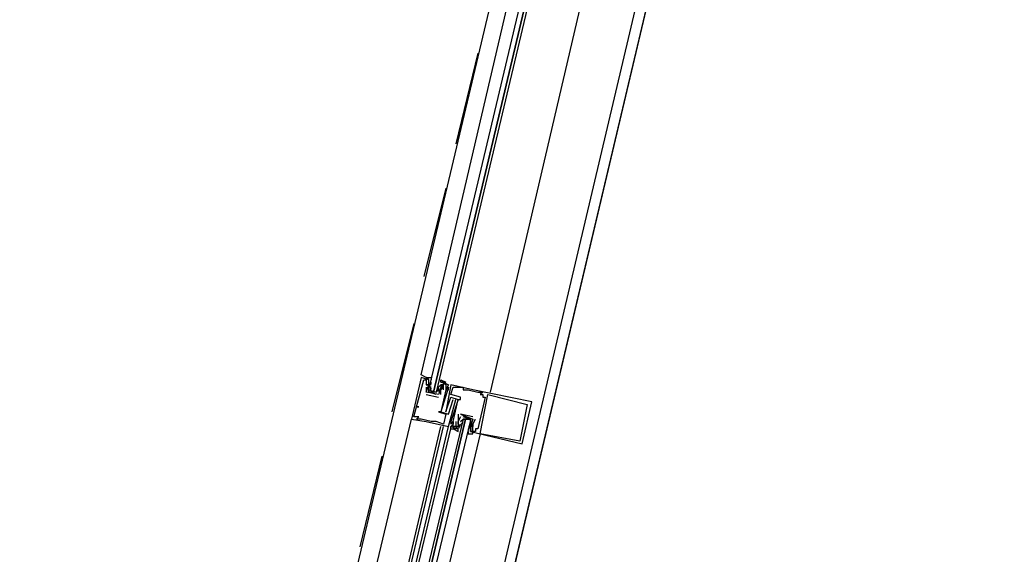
# Model space of a CAD drawing. Header units: feet. Extents: x -79 to 198, y -22 to 181.
# Tile 83 of 256: x 105.13 to 110.47, y 34.86 to 37.76. Entities that reach past the tile are written whole.
import ezdxf

# ---------------------------------------------------------------- set-up
doc = ezdxf.new("R2010")
doc.units = ezdxf.units.FT
doc.layers.add('A-LINEA', color=7, linetype='CONTINUOUS')

msp = doc.modelspace()

# ---------------------------------------------------------------- linework, layer by layer
at = {"layer": 'A-LINEA'}
for p, q in [((109.12, 40.3378), (105.52, 25.0978)), ((108.24, 40.2044), (106.08, 31.0844)), ((108.9867, 40.0311), (106.84, 30.9111)), ((107.6133, 37.5778), (107.4933, 37.0844)), ((107.44, 36.8444), (107.32, 36.3644)), ((107.2667, 36.1111), (107.1467, 35.6311)), ((107.3467, 35.8044), (107.3067, 35.8178)), ((107.3067, 35.8178), (107.3067, 35.8178)), ((107.32, 35.8044), (107.32, 35.8044)), ((107.3333, 35.8044), (107.3333, 35.8044)), ((107.3333, 35.7778), (107.3333, 35.7778)), ((107.3333, 35.7778), (107.3333, 35.7778)), ((107.3333, 35.7644), (107.3333, 35.7644)), ((107.3467, 35.8044), (107.3467, 35.8044)), ((107.3467, 35.7911), (107.3467, 35.7911)), ((107.36, 35.7911), (107.3467, 35.7778)), ((107.3467, 35.7778), (107.3467, 35.7778)), ((107.3467, 35.7778), (107.3467, 35.7778)), ((107.3467, 35.7644), (107.3467, 35.7644)), ((107.3591, 35.7489), (107.3586, 35.7692)), ((107.3599, 35.7813), (107.3588, 35.7932)), ((107.3599, 35.7546), (107.3588, 35.7665)), ((107.3592, 35.776), (107.3589, 35.7943)), ((107.36, 35.7911), (107.36, 35.7911)), ((107.36, 35.7778), (107.36, 35.7778)), ((107.4, 35.7644), (107.4133, 35.7778)), ((107.4, 35.7644), (107.4, 35.7644)), ((107.4114, 35.7616), (107.4017, 35.7436)), ((107.4133, 35.7911), (107.4133, 35.7911)), ((107.4133, 35.7778), (107.4133, 35.7778)), ((107.4133, 35.7644), (107.4133, 35.7644)), ((107.4236, 35.7737), (107.4152, 35.7575)), ((107.4218, 35.78), (107.4156, 35.7698)), ((107.4267, 35.7911), (107.4267, 35.7911)), ((107.4267, 35.7911), (107.4267, 35.7911)), ((107.4267, 35.7644), (107.4267, 35.7644)), ((107.44, 35.7778), (107.44, 35.7778)), ((107.4533, 35.7778), (107.4533, 35.7778)), ((107.4533, 35.7644), (107.4533, 35.7644)), ((107.4667, 35.7778), (107.4667, 35.7778)), ((107.48, 35.7644), (107.48, 35.7644)), ((107.5333, 35.7644), (107.5333, 35.7644)), ((107.3333, 35.7378), (107.3333, 35.7378)), ((107.3333, 35.7378), (107.3333, 35.7378)), ((107.3333, 35.7244), (107.4, 35.7111)), ((107.3333, 35.7244), (107.3333, 35.7244)), ((107.3867, 35.7244), (107.3467, 35.7378)), ((107.36, 35.7378), (107.3733, 35.7378)), ((107.3867, 35.7378), (107.3867, 35.7378)), ((107.4, 35.7511), (107.4, 35.7511)), ((107.4, 35.7244), (107.4, 35.7244)), ((107.4, 35.7244), (107.4, 35.7244)), ((107.4, 35.7111), (107.4, 35.7111)), ((107.4085, 35.7533), (107.4023, 35.7432)), ((107.4133, 35.7511), (107.4133, 35.7511)), ((107.4133, 35.7511), (107.4133, 35.7511)), ((107.4133, 35.7244), (107.4133, 35.7244)), ((107.4267, 35.7511), (107.4267, 35.7511)), ((107.44, 35.7511), (107.44, 35.7511)), ((107.44, 35.7511), (107.44, 35.7511)), ((107.4533, 35.7511), (107.4533, 35.7511)), ((107.4533, 35.7111), (107.4533, 35.7111)), ((107.4667, 35.7244), (107.4667, 35.7244)), ((107.4667, 35.7111), (107.4667, 35.7111)), ((107.52, 35.7111), (107.52, 35.7111)), ((107.5333, 35.7511), (107.5333, 35.7511)), ((107.56, 35.7511), (107.56, 35.7511)), ((107.5867, 35.7511), (107.5867, 35.7511)), ((107.6133, 35.7378), (107.6133, 35.7378)), ((107.6267, 35.7244), (107.6267, 35.7244)), ((107.64, 35.7378), (107.64, 35.7378)), ((107.64, 35.7244), (107.64, 35.7244)), ((107.64, 35.7111), (107.64, 35.7111)), ((107.6533, 35.7111), (107.6533, 35.7111)), ((107.6667, 35.7244), (107.6667, 35.7244)), ((107.28, 35.6578), (107.28, 35.6578)), ((107.28, 35.6578), (107.28, 35.6578)), ((107.2933, 35.6578), (107.2933, 35.6578)), ((107.48, 35.6978), (107.48, 35.6978)), ((107.4933, 35.6978), (107.4933, 35.6978)), ((107.5067, 35.6978), (107.5067, 35.6978)), ((107.5067, 35.6978), (107.5067, 35.6978)), ((107.52, 35.6978), (107.52, 35.6978)), ((107.88, 35.6711), (107.88, 35.6711)), ((107.9067, 35.6844), (107.9067, 35.6844)), ((107.2667, 35.6044), (107.2667, 35.6044)), ((107.28, 35.6044), (107.28, 35.6044)), ((107.2933, 35.6044), (107.2933, 35.6044)), ((107.4, 35.6311), (107.4, 35.6311)), ((107.4133, 35.6311), (107.4133, 35.6311)), ((107.4133, 35.6311), (107.4133, 35.6311)), ((107.44, 35.6311), (107.44, 35.6311)), ((107.44, 35.6178), (107.44, 35.6178)), ((107.4533, 35.6178), (107.4533, 35.6178)), ((107.5067, 35.6178), (107.5067, 35.6178)), ((107.5867, 35.6044), (107.52, 35.6178)), ((107.52, 35.6178), (107.52, 35.6178)), ((107.52, 35.6178), (107.52, 35.6178)), ((107.52, 35.6044), (107.52, 35.6044)), ((107.52, 35.6044), (107.52, 35.6044)), ((107.5867, 35.6044), (107.5867, 35.6044)), ((106.2667, 31.4578), (107.2533, 35.5911)), ((106.44, 31.4311), (107.4133, 35.5511)), ((106.4533, 31.4178), (107.4267, 35.5511)), ((106.48, 31.4178), (107.4533, 35.5511)), ((107.2533, 35.5911), (107.2533, 35.5911)), ((107.28, 35.5911), (107.28, 35.5911)), ((107.3067, 35.5911), (107.3067, 35.5911)), ((107.3333, 35.5778), (107.3333, 35.5778)), ((107.36, 35.5778), (107.36, 35.5778)), ((107.3867, 35.5778), (107.3867, 35.5778)), ((107.4267, 35.5644), (107.4267, 35.5644)), ((107.4533, 35.5511), (107.4533, 35.5511)), ((107.4667, 35.5778), (107.4667, 35.5778)), ((107.4667, 35.5644), (107.4667, 35.5644)), ((107.4667, 35.5378), (107.4667, 35.5511)), ((107.4667, 35.5511), (107.4667, 35.5511)), ((107.4667, 35.5378), (107.4667, 35.5511)), ((107.4667, 35.5378), (107.4667, 35.5511)), ((107.48, 35.5778), (107.48, 35.5778)), ((107.48, 35.5778), (107.48, 35.5778)), ((107.48, 35.5644), (107.48, 35.5644)), ((107.48, 35.5511), (107.48, 35.5511)), ((107.4933, 35.5778), (107.4933, 35.5778)), ((107.4933, 35.5511), (107.4933, 35.5511)), ((107.5067, 35.5778), (107.5067, 35.5778)), ((107.5067, 35.5778), (107.5067, 35.5778)), ((107.5067, 35.5644), (107.5067, 35.5644)), ((107.5067, 35.5511), (107.52, 35.5644)), ((107.5067, 35.5511), (107.5067, 35.5511)), ((107.5097, 35.5419), (107.5181, 35.5581)), ((107.5115, 35.5489), (107.5177, 35.559)), ((107.52, 35.5778), (107.52, 35.5778)), ((107.52, 35.5644), (107.52, 35.5644)), ((107.522, 35.5539), (107.5316, 35.5719)), ((107.5248, 35.5622), (107.5311, 35.5724)), ((107.5333, 35.5911), (107.5333, 35.5911)), ((107.5467, 35.5911), (107.56, 35.5911)), ((107.5733, 35.5511), (107.56, 35.5378)), ((107.56, 35.5511), (107.56, 35.5511)), ((107.5733, 35.5644), (107.5733, 35.5644)), ((107.5733, 35.5511), (107.5733, 35.5511)), ((107.5733, 35.5511), (107.5733, 35.5511)), ((107.5735, 35.5609), (107.5745, 35.549)), ((107.5735, 35.5476), (107.5745, 35.5357)), ((107.5742, 35.5667), (107.5748, 35.5463)), ((107.5867, 35.5911), (107.5867, 35.5911)), ((107.5867, 35.5644), (107.6, 35.5911)), ((107.5867, 35.5911), (107.5867, 35.5911)), ((107.5867, 35.5644), (107.5867, 35.5644)), ((107.5867, 35.5644), (107.5867, 35.5644)), ((107.5867, 35.5511), (107.5867, 35.5511)), ((107.5867, 35.5511), (107.5867, 35.5511)), ((107.6, 35.5911), (107.6, 35.5911)), ((106.48, 31.4178), (107.4667, 35.5378)), ((107.6267, 35.5111), (106.64, 31.3778)), ((107.5067, 35.5378), (107.5067, 35.5378)), ((107.5733, 35.5378), (107.5733, 35.5378)), ((107.5733, 35.5244), (107.5733, 35.5244)), ((107.5741, 35.5396), (107.5744, 35.5213)), ((107.5867, 35.5244), (107.5867, 35.5244)), ((107.6, 35.5378), (107.6, 35.5378)), ((107.6, 35.5244), (107.6, 35.5244)), ((107.6133, 35.5378), (107.6133, 35.5378)), ((107.6267, 35.5111), (107.6267, 35.5111)), ((107.84, 35.4711), (107.84, 35.4711)), ((107.8533, 35.4578), (107.8533, 35.4578)), ((107.0933, 35.3911), (106.9733, 34.8978))]:
    msp.add_line(p, q, dxfattribs=at)
for points in [[(126.2667, 36.6311), (119.2267, 38.2978), (119.16, 37.9644), (109.12, 40.3378), (105.48, 24.9378), (96.3733, 27.2578), (96.2667, 26.7644), (92.6933, 27.6178), (92.1333, 25.2311), (89.6, 14.5378), (77.3867, 17.4311), (77.2267, 16.7778), (73.6667, 17.6178), (72.7067, 13.6044), (71.9067, 10.1778)], [(108.7067, 40.0978), (108.28, 38.3111), (107.68, 35.7378)], [(107.3333, 35.8178), (107.3333, 35.8178), (107.3067, 35.8311), (107.9067, 38.4044)], [(108.0133, 38.3778), (107.3867, 35.7378), (107.3733, 35.7378), (108, 38.3911), (107.3733, 35.7378), (107.36, 35.7378), (107.3467, 35.7378), (107.3467, 35.7511), (107.9733, 38.3911)], [(107.3067, 35.8178), (107.2533, 35.5911), (107.3333, 35.5778), (107.4533, 35.5511), (107.4933, 35.6978)], [(107.3333, 35.8178), (107.3333, 35.8178), (107.3067, 35.8311)], [(107.3333, 35.8178), (107.3333, 35.8178), (107.3067, 35.8311)], [(107.3467, 35.7511), (107.3467, 35.7644), (107.3467, 35.7778), (107.3467, 35.7911), (107.3467, 35.8044), (107.3333, 35.8178), (107.36, 35.8178), (107.36, 35.8044)], [(107.2667, 35.6044), (107.28, 35.6578), (107.2933, 35.6578), (107.28, 35.6578), (107.32, 35.8044), (107.3333, 35.8044), (107.3333, 35.7778), (107.3333, 35.7778)], [(107.4267, 35.7511), (107.4267, 35.7911), (107.44, 35.7778), (107.44, 35.7511), (107.44, 35.7511), (107.4133, 35.6311), (107.4, 35.6311), (107.44, 35.6178), (107.4267, 35.5644), (107.3867, 35.5778), (107.36, 35.5778), (107.3067, 35.5911), (107.28, 35.5911), (107.2933, 35.6044), (107.28, 35.6044), (107.2667, 35.6044)], [(107.4133, 35.7644), (107.4267, 35.7644), (107.4133, 35.7511), (107.4, 35.7244), (107.3333, 35.7378), (107.3467, 35.7778), (107.3333, 35.7778), (107.3467, 35.7778), (107.3467, 35.7911)], [(107.3333, 35.7644), (107.3333, 35.7378), (107.3333, 35.7378)], [(107.3467, 35.7778), (107.3467, 35.7644), (107.3467, 35.7511), (107.3867, 35.7378), (107.4, 35.7511), (107.4, 35.7644)], [(107.4133, 35.7911), (107.4133, 35.8044), (107.44, 35.7911), (107.4267, 35.7911), (107.4133, 35.7911), (107.4267, 35.7911), (107.4267, 35.7778), (107.4133, 35.7778), (107.4133, 35.7644), (107.4133, 35.7511), (107.4, 35.7378)], [(107.4133, 35.7911), (107.4267, 35.7911), (107.4533, 35.7778), (107.44, 35.7511), (107.4533, 35.7511), (107.4533, 35.7644), (107.4133, 35.6311), (107.4533, 35.6178), (107.48, 35.6978), (107.48, 35.6978)], [(107.5733, 35.5244), (107.8533, 35.4578), (107.9067, 35.6844), (107.5867, 35.7511), (107.4667, 35.7778), (107.4533, 35.7111), (107.44, 35.6311), (107.4667, 35.7111), (107.5067, 35.6978), (107.4667, 35.5778), (107.4667, 35.5644), (107.48, 35.5778), (107.48, 35.5644), (107.4667, 35.5511), (107.5067, 35.5378)], [(107.4933, 35.5778), (107.4933, 35.5511), (107.48, 35.5511), (107.48, 35.5778), (107.48, 35.5778), (107.5067, 35.6978), (107.52, 35.6978), (107.52, 35.7111), (107.4667, 35.7244), (107.48, 35.7644), (107.5333, 35.7644), (107.5333, 35.7511), (107.56, 35.7511), (107.6133, 35.7378), (107.64, 35.7378), (107.6267, 35.7244), (107.64, 35.7244), (107.64, 35.7111), (107.6533, 35.7111), (107.6133, 35.5378), (107.6, 35.5378), (107.6, 35.5244), (107.5867, 35.5244), (107.5867, 35.5511), (107.5867, 35.5511)], [(107.4133, 35.7244), (107.4133, 35.7511), (107.4133, 35.7511)], [(107.88, 35.6711), (107.84, 35.4711), (107.6267, 35.5111), (107.6667, 35.7244), (107.88, 35.6711)], [(107.52, 35.6044), (107.5067, 35.5778), (107.5067, 35.5644), (107.5067, 35.5511), (107.4933, 35.5511), (107.5067, 35.5378), (107.48, 35.5378), (107.5067, 35.5244), (107.5067, 35.5378)], [(107.5067, 35.6178), (107.5067, 35.5778), (107.5067, 35.5778)], [(107.5067, 35.5644), (107.5067, 35.5778), (107.52, 35.6044)], [(107.52, 35.6178), (107.5867, 35.5911), (107.5733, 35.5511)], [(107.56, 35.5244), (107.56, 35.5111), (107.5867, 35.5111), (107.5867, 35.5244), (107.5733, 35.5244), (107.5733, 35.5378), (107.5733, 35.5511), (107.5733, 35.5644), (107.5733, 35.5911), (107.5333, 35.6044)], [(106.5733, 31.3911), (107.5733, 35.5778), (107.5733, 35.5911), (107.56, 35.5911), (107.5467, 35.5911), (106.56, 31.3911), (107.5467, 35.5911), (107.5333, 35.5911), (106.5333, 31.4044)], [(107.52, 35.5778), (107.5333, 35.5911), (107.5733, 35.5911), (107.5733, 35.5644)], [(107.5733, 35.5511), (107.5867, 35.5644), (107.5867, 35.5511), (107.5733, 35.5511), (107.5733, 35.5378), (107.5733, 35.5378)], [(107.4667, 35.5378), (107.48, 35.5378), (107.48, 35.5378)], [(107.4667, 35.5378), (107.48, 35.5378), (107.48, 35.5378)], [(107.4667, 35.5378), (107.48, 35.5378), (107.48, 35.5378)]]:
    msp.add_lwpolyline(points, dxfattribs=at)

doc.saveas('drawing.dxf')
